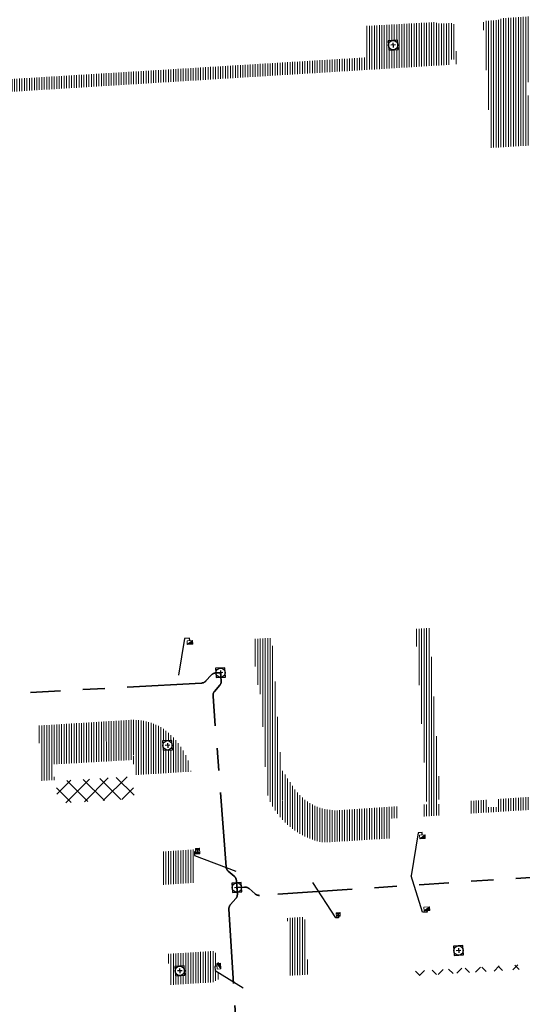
# Model space of a CAD drawing. Header units: metres. Extents: x 162336 to 163132, y 502484 to 502926.
# Tile 9 of 37: x 162512 to 162552, y 502635 to 502714. Entities that reach past the tile are written whole.
import ezdxf

# ---------------------------------------------------------------- set-up
doc = ezdxf.new("R2010")
doc.units = ezdxf.units.M
doc.linetypes.add('RI-DRAINAGE-SO', pattern=[19.200000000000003, 6, -1.8, 1.8, -1.8, 2.4, -1.8, 1.8, -1.8])
doc.linetypes.add('RI-HWA-SO', pattern=[7.4, 5, -2.4])
for name, color, linetype, lineweight in [('N-WE-GW-GROND_TEELAARDE-A-200', 7, 'Continuous', 18), ('N-WE-GW-GROND_ZAND-WERK-A-200', 7, 'Continuous', 18), ('N-WE-RI-HWA_KOLK-S', 150, 'Continuous', 13), ('N-WE-RI-PUT-OPHOOGTEBRENGEN_HWA-S', 150, 'Continuous', 30), ('N-WE-RI-PUT-OPHOOGTEBRENGEN_VWA-S', 20, 'Continuous', 30)]:
    doc.layers.add(name, color=color, linetype=linetype, lineweight=lineweight)
for name, color, linetype, lineweight, true_color in [('N-WE-RI-DRAINAGE_DRAIN_PP_80-G', 3, 'RI-DRAINAGE-SO', 35, 0x00ff00), ('N-WE-RI-HWA_KOLK-S-200', 150, 'Continuous', 25, 0x007fff), ('N-WE-RI-HWA_KOLK_RWSKOLK-S-200', 150, 'Continuous', 25, 0x007fff), ('N-WE-RI-HWA_KOLK_STRAATKOLK-S-200', 150, 'Continuous', 25, 0x007fff), ('N-WE-RI-HWA_KOLKAANSLUITLEIDING_PVC_125-G', 150, 'RI-HWA-SO', 25, 0x007fff)]:
    doc.layers.add(name, color=color, linetype=linetype, lineweight=lineweight, true_color=true_color)
pattern_1 = [(135, (0, 0), (-0.7071067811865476, -0.7071067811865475), []), (45, (0, 0), (-0.7071067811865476, 0.7071067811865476), [])]
pattern_2 = [(90, (0, 0), (-0.2, 1.224646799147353e-17), [])]

# ---------------------------------------------------------------- blocks, each defined once
blk = doc.blocks.new('N-SRI-KOLK_TROTTOIR-SO39')
at = {"layer": 'N-WE-RI-HWA_KOLK-S', "linetype": 'Continuous'}
blk.add_hatch(color=256, dxfattribs=at).paths.add_polyline_path([(-0.2061501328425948, -0.3132524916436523), (0.2430003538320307, -0.2856148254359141), (0.2245752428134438, 0.01381883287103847)])
at = {"layer": 'N-WE-RI-HWA_KOLK-S', "ltscale": 0.2}
blk.add_line((0.2245752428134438, 0.01381883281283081), (-0.2061501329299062, -0.313252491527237), dxfattribs=at)
at = {"layer": 'N-WE-RI-HWA_KOLK-S', "ltscale": 0.2, "flags": 128}
blk.add_lwpolyline([(0.2245752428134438, 0.01381883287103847), (-0.2245752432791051, -0.01381883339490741), (-0.2061501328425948, -0.3132524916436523), (0.2430003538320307, -0.2856148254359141), (0.2245752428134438, 0.01381883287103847)], dxfattribs=at)
blk = doc.blocks.new('N-SRI-KOLK_TROTTOIR-SO40')
at = {"layer": 'N-WE-RI-HWA_KOLK-S', "linetype": 'Continuous'}
blk.add_hatch(color=256, dxfattribs=at).paths.add_polyline_path([(-0.2061501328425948, -0.3132524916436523), (0.2430003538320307, -0.2856148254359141), (0.2245752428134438, 0.01381883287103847)])
at = {"layer": 'N-WE-RI-HWA_KOLK-S', "ltscale": 0.2}
blk.add_line((0.2245752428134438, 0.01381883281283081), (-0.2061501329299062, -0.3132524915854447), dxfattribs=at)
at = {"layer": 'N-WE-RI-HWA_KOLK-S', "ltscale": 0.2, "flags": 128}
blk.add_lwpolyline([(0.2245752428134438, 0.01381883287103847), (-0.2245752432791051, -0.01381883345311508), (-0.2061501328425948, -0.3132524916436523), (0.2430003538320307, -0.2856148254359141), (0.2245752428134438, 0.01381883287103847)], dxfattribs=at)
blk = doc.blocks.new('N-SRI-KOLK_TROTTOIR-SO41')
at = {"layer": 'N-WE-RI-HWA_KOLK-S', "linetype": 'Continuous'}
blk.add_hatch(color=256, dxfattribs=at).paths.add_polyline_path([(0.3132524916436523, -0.2061501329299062), (0.2856148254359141, 0.2430003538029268), (-0.0138188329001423, 0.2245752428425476)])
at = {"layer": 'N-WE-RI-HWA_KOLK-S', "ltscale": 0.2}
blk.add_line((-0.01381883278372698, 0.2245752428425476), (0.3132524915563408, -0.2061501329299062), dxfattribs=at)
at = {"layer": 'N-WE-RI-HWA_KOLK-S', "ltscale": 0.2, "flags": 128}
blk.add_lwpolyline([(-0.0138188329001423, 0.2245752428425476), (0.01381883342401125, -0.2245752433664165), (0.3132524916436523, -0.2061501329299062), (0.2856148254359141, 0.2430003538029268), (-0.0138188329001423, 0.2245752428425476)], dxfattribs=at)
blk = doc.blocks.new('N-SRI-KOLK_TROTTOIR-SO47')
at = {"layer": 'N-WE-RI-HWA_KOLK-S', "linetype": 'Continuous'}
blk.add_hatch(color=256, dxfattribs=at).paths.add_polyline_path([(-0.2061501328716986, -0.31325249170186), (0.2430003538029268, -0.2856148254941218), (0.2245752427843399, 0.01381883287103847)])
at = {"layer": 'N-WE-RI-HWA_KOLK-S', "ltscale": 0.2}
blk.add_line((0.2245752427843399, 0.01381883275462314), (-0.2061501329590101, -0.3132524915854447), dxfattribs=at)
at = {"layer": 'N-WE-RI-HWA_KOLK-S', "ltscale": 0.2, "flags": 128}
blk.add_lwpolyline([(0.2245752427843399, 0.01381883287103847), (-0.2245752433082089, -0.01381883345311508), (-0.2061501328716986, -0.31325249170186), (0.2430003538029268, -0.2856148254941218), (0.2245752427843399, 0.01381883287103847)], dxfattribs=at)
blk = doc.blocks.new('N-SRI-PUT_OPHOOGTEBRENGEN-SO22')
at = {"layer": 'N-WE-RI-PUT-OPHOOGTEBRENGEN_VWA-S', "ltscale": 0.2356460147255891, "flags": 128}
for points in [[(0.4002040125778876, -0.3523428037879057), (0.3523428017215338, 0.4002040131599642), (-0.4002040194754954, 0.3523428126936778), (-0.3523428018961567, -0.4002040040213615), (0.4002040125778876, -0.3523428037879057)], [(0.1881372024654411, 0.01195744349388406), (-0.1881372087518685, -0.01195743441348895)], [(-0.01195743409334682, 0.1881372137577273), (0.0119574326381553, -0.1881372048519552)]]:
    blk.add_lwpolyline(points, dxfattribs=at)
at = {"layer": 'N-WE-RI-PUT-OPHOOGTEBRENGEN_VWA-S', "ltscale": 0.2356460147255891}
blk.add_circle((-4.365574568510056e-10, 3.492459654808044e-10), 0.3770336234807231, dxfattribs=at)
blk = doc.blocks.new('N-SRI-PUT_OPHOOGTEBRENGEN-SO23')
at = {"layer": 'N-WE-RI-PUT-OPHOOGTEBRENGEN_VWA-S', "ltscale": 0.2356460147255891, "flags": 128}
for points in [[(0.4002040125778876, -0.3523428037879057), (0.3523428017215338, 0.4002040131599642), (-0.4002040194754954, 0.3523428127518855), (-0.3523428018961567, -0.4002040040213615), (0.4002040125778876, -0.3523428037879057)], [(0.1881372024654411, 0.01195744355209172), (-0.1881372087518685, -0.01195743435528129)], [(-0.01195743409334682, 0.188137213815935), (0.0119574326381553, -0.1881372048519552)]]:
    blk.add_lwpolyline(points, dxfattribs=at)
at = {"layer": 'N-WE-RI-PUT-OPHOOGTEBRENGEN_VWA-S', "ltscale": 0.2356460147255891}
blk.add_circle((-4.365574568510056e-10, 4.074536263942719e-10), 0.3770336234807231, dxfattribs=at)
blk = doc.blocks.new('N-SRI-PUT_OPHOOGTEBRENGEN-SO24')
at = {"layer": 'N-WE-RI-PUT-OPHOOGTEBRENGEN_HWA-S', "ltscale": 0.2356460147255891, "flags": 128}
for points in [[(0.4002040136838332, -0.3523428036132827), (0.352342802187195, 0.4002040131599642), (-0.4002040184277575, 0.3523428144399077), (-0.3523428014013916, -0.4002040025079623), (0.4002040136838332, -0.3523428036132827)], [(0.1881372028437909, 0.01195744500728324), (-0.1881372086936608, -0.01195743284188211)], [(-0.01195743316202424, 0.1881372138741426), (0.01195743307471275, -0.1881372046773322)]]:
    blk.add_lwpolyline(points, dxfattribs=at)
at = {"layer": 'N-WE-RI-PUT-OPHOOGTEBRENGEN_HWA-S', "ltscale": 0.2356460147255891}
blk.add_circle((5.820766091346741e-11, 0), 0.3770336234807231, dxfattribs=at)
blk = doc.blocks.new('N-SRI-PUT_OPHOOGTEBRENGEN-SO25')
at = {"layer": 'N-WE-RI-PUT-OPHOOGTEBRENGEN_HWA-S', "ltscale": 0.2356460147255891, "flags": 128}
for points in [[(0.4002040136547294, -0.3523428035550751), (0.3523428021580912, 0.4002040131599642), (-0.4002040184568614, 0.3523428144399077), (-0.3523428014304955, -0.4002040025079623), (0.4002040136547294, -0.3523428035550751)], [(0.188137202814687, 0.0119574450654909), (-0.1881372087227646, -0.01195743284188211)], [(-0.01195743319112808, 0.1881372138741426), (0.01195743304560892, -0.1881372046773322)]]:
    blk.add_lwpolyline(points, dxfattribs=at)
at = {"layer": 'N-WE-RI-PUT-OPHOOGTEBRENGEN_HWA-S', "ltscale": 0.2356460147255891}
blk.add_circle((2.91038304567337e-11, 0), 0.3770336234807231, dxfattribs=at)
blk = doc.blocks.new('N-SRI-PUT_OPHOOGTEBRENGEN-SO26')
at = {"layer": 'N-WE-RI-PUT-OPHOOGTEBRENGEN_VWA-S', "ltscale": 0.2356460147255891, "flags": 128}
for points in [[(0.4002040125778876, -0.3523428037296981), (0.3523428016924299, 0.4002040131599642), (-0.4002040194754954, 0.3523428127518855), (-0.3523428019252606, -0.4002040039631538), (0.4002040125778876, -0.3523428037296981)], [(0.1881372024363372, 0.01195744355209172), (-0.1881372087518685, -0.01195743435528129)], [(-0.01195743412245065, 0.188137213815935), (0.01195743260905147, -0.1881372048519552)]]:
    blk.add_lwpolyline(points, dxfattribs=at)
at = {"layer": 'N-WE-RI-PUT-OPHOOGTEBRENGEN_VWA-S', "ltscale": 0.2356460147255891}
blk.add_circle((-4.365574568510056e-10, 4.074536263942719e-10), 0.3770336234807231, dxfattribs=at)
blk = doc.blocks.new('N-SRI-PUT_OPHOOGTEBRENGEN-SO37')
at = {"layer": 'N-WE-RI-PUT-OPHOOGTEBRENGEN_VWA-S', "ltscale": 0.2356460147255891, "flags": 128}
for points in [[(0.4002040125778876, -0.3523428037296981), (0.3523428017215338, 0.4002040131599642), (-0.4002040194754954, 0.3523428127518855), (-0.3523428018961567, -0.4002040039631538), (0.4002040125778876, -0.3523428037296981)], [(0.1881372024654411, 0.01195744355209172), (-0.1881372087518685, -0.01195743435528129)], [(-0.01195743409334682, 0.188137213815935), (0.0119574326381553, -0.1881372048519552)]]:
    blk.add_lwpolyline(points, dxfattribs=at)
at = {"layer": 'N-WE-RI-PUT-OPHOOGTEBRENGEN_VWA-S', "ltscale": 0.2356460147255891}
blk.add_circle((-4.365574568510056e-10, 4.074536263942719e-10), 0.3770336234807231, dxfattribs=at)
blk = doc.blocks.new('N-SRI-KOLK_STRAAT_300X300-SO27')
at = {"layer": 'N-WE-RI-HWA_KOLK-S', "linetype": 'Continuous'}
h = blk.add_hatch(color=256, dxfattribs=at)
h.paths.add_polyline_path([(-0.1311738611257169, -0.308696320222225), (0.1682527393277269, -0.2901568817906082), (0.009269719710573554, -0.1497133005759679)])
h.paths.add_polyline_path([(0.1497133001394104, 0.009269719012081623), (-0.1497132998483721, -0.009269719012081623), (0.009269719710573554, -0.1497133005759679)])
at = {"layer": 'N-WE-RI-HWA_KOLK-S', "ltscale": 0.1999999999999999}
for p, q in [((0.1497133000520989, 0.009269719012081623), (-0.1311738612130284, -0.308696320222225)), ((-0.1497133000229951, -0.009269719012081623), (0.1682527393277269, -0.2901568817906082))]:
    blk.add_line(p, q, dxfattribs=at)
at = {"layer": 'N-WE-RI-HWA_KOLK-S', "ltscale": 0.1999999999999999, "flags": 128}
blk.add_lwpolyline([(0.1497133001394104, 0.009269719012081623), (-0.1497132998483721, -0.009269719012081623), (-0.1311738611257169, -0.308696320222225), (0.1682527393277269, -0.2901568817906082), (0.1497133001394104, 0.009269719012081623)], dxfattribs=at)
blk = doc.blocks.new('N-SRI-KOLK_COMBINATIE-SO8')
at = {"layer": 'N-WE-RI-HWA_KOLK-S', "linetype": 'Continuous'}
for points in [[(-0.3132524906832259, 0.2061501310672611), (-0.1497168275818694, -0.00921255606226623), (-0.01381883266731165, 0.2245752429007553)], [(-0.1497168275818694, -0.00921255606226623), (-0.28561482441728, -0.243000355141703), (0.01381883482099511, -0.2245752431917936)]]:
    blk.add_hatch(color=256, dxfattribs=at).paths.add_polyline_path(points)
h = blk.add_hatch(color=256, dxfattribs=at)
h.paths.add_polyline_path([(-0.3132524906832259, 0.2061501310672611), (-0.1497168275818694, -0.00921255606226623), (-0.01381883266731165, 0.2245752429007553)])
h.paths.add_polyline_path([(-0.1497168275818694, -0.00921255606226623), (-0.28561482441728, -0.243000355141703), (0.01381883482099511, -0.2245752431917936)])
at = {"layer": 'N-WE-RI-HWA_KOLK-S', "ltscale": 0.2}
for p, q in [((0.01381883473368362, -0.2245752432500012), (-0.3132524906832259, 0.2061501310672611)), ((-0.01381883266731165, 0.2245752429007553), (-0.28561482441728, -0.2430003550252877))]:
    blk.add_line(p, q, dxfattribs=at)
at = {"layer": 'N-WE-RI-HWA_KOLK-S', "ltscale": 0.2, "flags": 128}
blk.add_lwpolyline([(0.01381883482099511, -0.2245752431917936), (-0.01381883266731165, 0.2245752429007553), (-0.3132524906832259, 0.2061501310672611), (-0.28561482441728, -0.243000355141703), (0.01381883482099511, -0.2245752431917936)], dxfattribs=at)

msp = doc.modelspace()

# ---------------------------------------------------------------- hatches: boundary and pattern name
at = {"layer": 'N-WE-GW-GROND_TEELAARDE-A-200'}
h = msp.add_hatch(dxfattribs=at)
h.set_pattern_fill('AGW-GROND_TEELAARDE-SO', color=256, scale=0.2, pattern_type=2)
h.set_pattern_definition(pattern_2)
h.paths.add_polyline_path([(162421.5165590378, 502819.7260517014), (162435.0341480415, 502820.5761715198), (162435.1688183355, 502820.4316233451), (162435.3426501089, 502820.2749681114), (162435.552850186, 502820.1206294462), (162435.8967156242, 502819.9441172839), (162436.2277402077, 502819.8405780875), (162436.6488709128, 502819.7886927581), (162442.0138132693, 502820.0949395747), (162442.1810611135, 502820.2103278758), (162442.3248732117, 502817.9525913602), (162445.007909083, 502818.1234939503), (162446.2444226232, 502817.2507322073), (162443.1915292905, 502817.0609060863), (162443.5109028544, 502811.9245559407), (162442.5054510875, 502811.8576059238), (162442.17, 502817.226), (162424.634, 502816.1300000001), (162424.643, 502815.982), (162424.9671399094, 502810.7714661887), (162422.0807124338, 502810.5898051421)])
edge = h.paths.add_edge_path(flags=16)
edge.add_ellipse((162362.043387, 502852.5697739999), major_axis=(-0.002383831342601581, 0.03742427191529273), ratio=0.9992283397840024, start_angle=0, end_angle=360, ccw=False)
edge = h.paths.add_edge_path(flags=16)
edge.add_ellipse((162362.5847170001, 502843.0740939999), major_axis=(-0.002383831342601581, 0.03742427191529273), ratio=0.9992283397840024, start_angle=0, end_angle=360, ccw=False)
edge = h.paths.add_edge_path(flags=16)
edge.add_ellipse((162361.374981, 502862.4700579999), major_axis=(-0.002383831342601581, 0.03742427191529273), ratio=0.9992283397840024, start_angle=0, end_angle=360, ccw=False)
h.paths.add_polyline_path([(162362.2190213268, 502859.5504481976), (162362.3188333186, 502859.5565773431), (162363.5149332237, 502840.0783135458), (162363.4151212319, 502840.0721844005), (162363.4427023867, 502839.6230304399), (162363.5425143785, 502839.6291595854), (162363.6292576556, 502838.2165615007), (162362.8224999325, 502838.1585549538), (162362.7862460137, 502838.484052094), (162362.7876825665, 502838.4841989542), (162362.7580411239, 502838.7741446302), (162362.163, 502845.4909999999), (162360.89836909, 502866.6763346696), (162361.8778000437, 502866.7387219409), (162362.2912521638, 502860.0057313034), (162362.191440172, 502859.9996021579)])
h.paths.add_polyline_path([(162370.3601271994, 502859.1295107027), (162370.1821962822, 502861.9228857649), (162370.463, 502861.9199999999), (162370.486, 502861.4019999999), (162370.7786257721, 502861.4149999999), (162370.814, 502860.8959999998), (162371.3365986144, 502860.9349999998), (162371.387, 502859.961), (162371.777, 502859.9789999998), (162371.7795167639, 502859.2226011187)])
edge = h.paths.add_edge_path(flags=16)
edge.add_ellipse((162389.543764, 502924.3068979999), major_axis=(-0.002385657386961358, 0.03745293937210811), ratio=0.9992283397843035, start_angle=0, end_angle=360, ccw=False)
edge = h.paths.add_edge_path(flags=16)
edge.add_ellipse((162379.964316, 502923.7109299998), major_axis=(-0.002385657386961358, 0.03745293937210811), ratio=0.9992283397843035, start_angle=0, end_angle=360, ccw=False)
h.paths.add_polyline_path([(162371.042, 502923.0409999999), (162371.029, 502923.5469999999), (162371.0223638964, 502923.6548720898), (162398.1123599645, 502925.3046281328), (162398.1452615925, 502924.7643634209)])
edge = h.paths.add_edge_path(flags=16)
edge.add_ellipse((162472.361153, 502871.472719), major_axis=(-0.002385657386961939, 0.03745293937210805), ratio=0.9992283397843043, start_angle=0, end_angle=360, ccw=False)
edge = h.paths.add_edge_path(flags=16)
edge.add_ellipse((162472.2864730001, 502872.403486), major_axis=(-0.002385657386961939, 0.03745293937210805), ratio=0.9992283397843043, start_angle=0, end_angle=360, ccw=False)
edge = h.paths.add_edge_path(flags=16)
edge.add_ellipse((162481.3114880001, 502872.9735409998), major_axis=(-0.002385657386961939, 0.03745293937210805), ratio=0.9992283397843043, start_angle=0, end_angle=360, ccw=False)
edge = h.paths.add_edge_path(flags=16)
edge.add_ellipse((162481.4002010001, 502872.0775119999), major_axis=(-0.002385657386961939, 0.03745293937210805), ratio=0.9992283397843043, start_angle=0, end_angle=360, ccw=False)
edge = h.paths.add_edge_path(flags=16)
edge.add_ellipse((162491.4805440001, 502873.637313), major_axis=(-0.002385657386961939, 0.03745293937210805), ratio=0.9992283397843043, start_angle=0, end_angle=360, ccw=False)
edge = h.paths.add_edge_path()
edge.add_line((162491.6143036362, 502871.717545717), (162490.495948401, 502871.6572610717))
edge.add_line((162490.495948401, 502871.6572610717), (162490.4911206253, 502871.770458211))
edge.add_line((162490.4911206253, 502871.770458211), (162478.1572766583, 502870.9921482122))
edge.add_line((162478.1572766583, 502870.9921482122), (162470.9743753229, 502870.6049558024))
edge.add_line((162470.9743753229, 502870.6049558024), (162470.8563556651, 502872.5000220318))
edge.add_line((162470.8563556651, 502872.5000220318), (162485.6270000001, 502873.4150000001))
edge.add_line((162485.6270000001, 502873.4150000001), (162493.227, 502873.874))
edge.add_line((162493.227, 502873.874), (162492.8458826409, 502880.3916842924))
edge.add_line((162492.8458826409, 502880.3916842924), (162493.9870089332, 502880.4646632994))
edge.add_line((162493.9870089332, 502880.4646632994), (162494.5185704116, 502871.8740994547))
edge.add_line((162494.5185704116, 502871.8740994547), (162491.6457403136, 502871.7192403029))
edge.add_ellipse((162491.6281880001, 502871.7524060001), major_axis=(-0.002385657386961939, 0.03745293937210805), ratio=0.9992283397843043, start_angle=204.2610710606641, end_angle=514.6215030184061)
h.paths.add_polyline_path([(162503.0755587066, 502855.4427169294), (162503.1753678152, 502855.4488928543), (162503.1815437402, 502855.3490837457), (162507.7228581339, 502855.6300883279), (162508.3250288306, 502845.8984091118), (162508.8258166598, 502845.9293965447), (162509.9220368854, 502845.9962164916), (162508.4797209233, 502869.3054814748), (162502.5611213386, 502868.9392541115), (162502.3616388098, 502868.2951169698), (162502.3731368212, 502866.8913389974)])
h.paths.add_polyline_path([(162538.7342247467, 502870.4526310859), (162538.7367962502, 502870.458550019), (162538.7430412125, 502870.4777147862), (162538.7473811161, 502870.496931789), (162538.7498959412, 502870.5159468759), (162538.7507036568, 502870.5345366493), (162538.7498980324, 502870.5531265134), (162538.7473853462, 502870.5721418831), (162538.7430476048, 502870.5913593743), (162538.7368047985, 502870.6105248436), (162538.7286236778, 502870.6293614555), (162538.7222540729, 502870.6408522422), (162538.7033428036, 502870.9382040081), (162537.9507959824, 502870.8903428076), (162537.9680789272, 502870.6185940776), (162537.964609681, 502870.6106081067), (162537.9583653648, 502870.5914438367), (162537.9540258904, 502870.5722273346), (162537.9515112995, 502870.5532127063), (162537.9507036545, 502870.5346233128), (162537.9515092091, 502870.5160338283), (162537.9540216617, 502870.4970189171), (162537.9583589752, 502870.4778019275), (162537.964601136, 502870.4586369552), (162537.9727813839, 502870.4398007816), (162537.9803143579, 502870.4262100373), (162537.9986571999, 502870.137795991), (162538.7512040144, 502870.1856571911)], flags=16)
edge = h.paths.add_edge_path(flags=16)
edge.add_ellipse((162531.9063522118, 502869.9819825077), major_axis=(-0.2500000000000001, 0), ratio=1, start_angle=-146.51130248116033, end_angle=206.7590416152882, ccw=False)
edge.add_line((162532.1148508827, 502870.1199256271), (162532.1295791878, 502870.0945423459))
edge = h.paths.add_edge_path(flags=16)
edge.add_ellipse((162511.918555, 502869.277477), major_axis=(-0.00238565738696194, 0.03745293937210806), ratio=0.9992283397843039, start_angle=0, end_angle=360, ccw=False)
edge = h.paths.add_edge_path(flags=16)
edge.add_ellipse((162522.496849, 502868.4620289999), major_axis=(-0.00238565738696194, 0.03745293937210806), ratio=0.9992283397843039, start_angle=0, end_angle=360, ccw=False)
edge = h.paths.add_edge_path(flags=16)
edge.add_ellipse((162522.447144, 502869.8904319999), major_axis=(-0.00238565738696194, 0.03745293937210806), ratio=0.9992283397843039, start_angle=0, end_angle=360, ccw=False)
edge = h.paths.add_edge_path(flags=16)
edge.add_ellipse((162532.378619, 502869.05672), major_axis=(-0.00238565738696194, 0.03745293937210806), ratio=0.9992283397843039, start_angle=0, end_angle=360, ccw=False)
edge = h.paths.add_edge_path()
edge.add_line((162511.9016605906, 502867.7473060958), (162510.2102112, 502867.6449842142))
edge.add_line((162510.2102112, 502867.6449842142), (162510.1085309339, 502869.3060766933))
edge.add_line((162510.1085309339, 502869.3060766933), (162538.7403474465, 502871.0777381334))
edge.add_line((162538.7403474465, 502871.0777381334), (162538.8441031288, 502869.3771517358))
edge.add_line((162538.8441031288, 502869.3771517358), (162511.9425193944, 502867.7497777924))
edge.add_ellipse((162511.920191, 502867.7799310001), major_axis=(-0.00238565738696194, 0.03745293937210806), ratio=0.9992283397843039, start_angle=212.895373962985, end_angle=506.7391838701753)
edge = h.paths.add_edge_path(flags=16)
edge.add_ellipse((162554.016631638, 502704.4069191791), major_axis=(-0.2500000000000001, 0), ratio=1, start_angle=-19.78060631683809, end_angle=333.4897362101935, ccw=False)
edge.add_line((162553.7813827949, 502704.4915240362), (162553.7929180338, 502704.5185087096))
edge = h.paths.add_edge_path()
edge.add_ellipse((162551.4431023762, 502714.7606002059), major_axis=(-0.5786424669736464, 0), ratio=1, start_angle=88.32756619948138, end_angle=98.42476321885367)
edge.add_line((162551.5278796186, 502714.1882018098), (162556.303, 502714.513))
edge.add_line((162556.303, 502714.513), (162556.577, 502710.1250000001))
edge.add_line((162556.577, 502710.1250000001), (162556.776, 502710.137))
edge.add_line((162556.776, 502710.137), (162556.8456714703, 502709.2360332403))
edge.add_line((162556.8456714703, 502709.2360332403), (162552.7317102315, 502708.9739843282))
edge.add_line((162552.7317102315, 502708.9739843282), (162552.9859847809, 502704.982074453))
edge.add_line((162552.9859847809, 502704.982074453), (162557.1540978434, 502705.2475726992))
edge.add_line((162557.1540978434, 502705.2475726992), (162557.1710000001, 502705.029))
edge.add_line((162557.1710000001, 502705.029), (162577.095, 502706.273))
edge.add_line((162577.095, 502706.273), (162577.2190000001, 502706.8259999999))
edge.add_line((162577.2190000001, 502706.8259999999), (162577.3048540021, 502705.3783479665))
edge.add_line((162577.3048540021, 502705.3783479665), (162549.7918656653, 502703.6927452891))
edge.add_line((162549.7918656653, 502703.6927452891), (162549.1598177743, 502713.8137040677))
edge.add_line((162549.1598177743, 502713.8137040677), (162549.361875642, 502713.8262496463))
edge.add_line((162549.361875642, 502713.8262496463), (162549.3556780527, 502713.9260674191))
edge.add_line((162549.3556780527, 502713.9260674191), (162550.2635827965, 502713.9824417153))
edge.add_ellipse((162550.2202014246, 502714.6810961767), major_axis=(-0.7000000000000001, 0), ratio=1, start_angle=93.55309047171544, end_angle=128.9931781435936)
edge.add_line((162550.6606609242, 502714.1370415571), (162551.426214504, 502714.1822042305))
edge = h.paths.add_edge_path(flags=16)
edge.add_ellipse((162508.182291, 502708.9626890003), major_axis=(-0.002385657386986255, 0.03745293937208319), ratio=0.9992283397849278, start_angle=0, end_angle=360, ccw=False)
edge = h.paths.add_edge_path(flags=16)
edge.add_ellipse((162498.418432, 502708.1386420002), major_axis=(-0.002385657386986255, 0.03745293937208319), ratio=0.9992283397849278, start_angle=0, end_angle=360, ccw=False)
edge = h.paths.add_edge_path(flags=16)
edge.add_ellipse((162487.92888, 502707.676082), major_axis=(-0.002385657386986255, 0.03745293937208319), ratio=0.9992283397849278, start_angle=0, end_angle=360, ccw=False)
edge = h.paths.add_edge_path(flags=16)
edge.add_ellipse((162478.21442, 502707.1048410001), major_axis=(-0.002385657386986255, 0.03745293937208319), ratio=0.9992283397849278, start_angle=0, end_angle=360, ccw=False)
h.paths.add_polyline_path([(162476.6849999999, 502707.0870000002), (162505.879, 502708.9120000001), (162539.79, 502710.978), (162539.8512384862, 502709.9872224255), (162476.7460532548, 502706.0992192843)])
edge = h.paths.add_edge_path(flags=16)
edge.add_ellipse((162395.834261, 502721.3618740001), major_axis=(-0.002383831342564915, 0.03742427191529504), ratio=0.999228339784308, start_angle=0, end_angle=360, ccw=False)
edge = h.paths.add_edge_path(flags=16)
edge.add_ellipse((162396.470102, 502711.1848960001), major_axis=(-0.002383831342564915, 0.03742427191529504), ratio=0.999228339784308, start_angle=0, end_angle=360, ccw=False)
edge = h.paths.add_edge_path()
edge.add_line((162395.3827017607, 502731.7149209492), (162396.765, 502708.907))
edge.add_line((162396.765, 502708.907), (162397.0362159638, 502704.3002450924))
edge.add_line((162397.0362159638, 502704.3002450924), (162396.2952306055, 502704.2557530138))
edge.add_line((162396.2952306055, 502704.2557530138), (162395.7976409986, 502704.6969723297))
edge.add_line((162395.7976409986, 502704.6969723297), (162394.0179850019, 502733.9348903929))
edge.add_line((162394.0179850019, 502733.9348903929), (162394.9004865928, 502734.9337845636))
edge.add_line((162394.9004865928, 502734.9337845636), (162395.1865293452, 502734.9517658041))
edge.add_line((162395.1865293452, 502734.9517658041), (162395.3786342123, 502731.7820354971))
edge.add_ellipse((162395.364097, 502731.7474740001), major_axis=(-0.002383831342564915, 0.03742427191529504), ratio=0.999228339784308, start_angle=333.5251489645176, end_angle=566.1216927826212)
edge = h.paths.add_edge_path(flags=16)
edge.add_ellipse((162599.331135, 502707.3641609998), major_axis=(-0.002385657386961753, 0.03745293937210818), ratio=0.9992283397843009, start_angle=0, end_angle=360, ccw=False)
edge = h.paths.add_edge_path(flags=16)
edge.add_ellipse((162589.564927, 502706.8229459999), major_axis=(-0.002385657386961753, 0.03745293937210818), ratio=0.9992283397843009, start_angle=0, end_angle=360, ccw=False)
edge = h.paths.add_edge_path()
edge.add_ellipse((162583.9606018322, 502706.2395809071), major_axis=(-0.25, 0), ratio=1, start_angle=93.48921757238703, end_angle=273.4892176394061)
edge.add_line((162583.9453866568, 502706.4891174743), (162583.9425624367, 502706.5354361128))
edge.add_line((162583.9425624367, 502706.5354361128), (162608.977, 502708.0619999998))
edge.add_line((162608.977, 502708.0619999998), (162609.0222481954, 502707.3215365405))
edge.add_line((162609.0222481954, 502707.3215365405), (162583.9881483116, 502705.7878047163))
edge.add_line((162583.9881483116, 502705.7878047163), (162583.9758170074, 502705.9900443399))
edge = h.paths.add_edge_path(flags=16)
edge.add_ellipse((162616.1438289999, 502666.5185710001), major_axis=(-0.002383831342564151, 0.03742427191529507), ratio=0.9992283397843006, start_angle=0, end_angle=360, ccw=False)
edge = h.paths.add_edge_path(flags=16)
edge.add_ellipse((162615.418174, 502676.4011740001), major_axis=(-0.002383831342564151, 0.03742427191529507), ratio=0.9992283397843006, start_angle=0, end_angle=360, ccw=False)
edge = h.paths.add_edge_path()
edge.add_ellipse((162615.4285143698, 502664.8072041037), major_axis=(-0.25, 0), ratio=1, start_angle=33.48920055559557, end_angle=333.4892346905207)
edge.add_line((162615.2048017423, 502664.9187955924), (162615.1525454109, 502664.9448619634))
edge.add_line((162615.1525454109, 502664.9448619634), (162613.958497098, 502684.041838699))
edge.add_line((162613.958497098, 502684.041838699), (162615.1414976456, 502684.115805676))
edge.add_line((162615.1414976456, 502684.115805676), (162615.159, 502683.7990000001))
edge.add_line((162615.159, 502683.7990000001), (162616.3066053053, 502665.5481842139))
edge.add_line((162616.3066053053, 502665.5481842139), (162616.3033225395, 502665.5336481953))
edge.add_line((162616.3033225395, 502665.5336481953), (162616.3008077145, 502665.514633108))
edge.add_line((162616.3008077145, 502665.514633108), (162616.2999999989, 502665.4960433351))
edge.add_line((162616.2999999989, 502665.4960433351), (162616.3008056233, 502665.4774534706))
edge.add_line((162616.3008056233, 502665.4774534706), (162616.3033183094, 502665.4584381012))
edge.add_line((162616.3033183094, 502665.4584381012), (162616.3076560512, 502665.4392206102))
edge.add_line((162616.3076560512, 502665.4392206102), (162616.3138988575, 502665.4200551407))
edge.add_line((162616.3138988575, 502665.4200551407), (162616.314791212, 502665.4180005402))
edge.add_line((162616.314791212, 502665.4180005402), (162616.722, 502658.942))
edge.add_line((162616.722, 502658.942), (162615.5333526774, 502658.8544320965))
edge.add_line((162615.5333526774, 502658.8544320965), (162615.1717733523, 502664.6373404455))
edge.add_line((162615.1717733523, 502664.6373404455), (162615.2200169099, 502664.6692591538))
h.paths.add_polyline_path([(162613.8066207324, 502655.3830135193), (162613.5983157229, 502658.7118775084), (162613.6383711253, 502658.7148283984), (162613.9336933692, 502653.9916007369), (162582.143659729, 502652.0176703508), (162582.0627495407, 502653.3171170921)])
h.paths.add_polyline_path([(162630.4243863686, 502647.5564365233), (162630.6988101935, 502642.625785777), (162628.400261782, 502642.4938657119), (162627.7770362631, 502642.4580970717), (162627.7860277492, 502642.2775601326), (162603.4329293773, 502640.7654094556), (162603.1143130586, 502645.8967066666), (162602.0771908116, 502645.8411463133), (162602.1052835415, 502645.3920240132), (162602.140627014, 502645.3942347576), (162602.4673671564, 502640.0490361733), (162633.8554516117, 502641.9628847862), (162634.1446303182, 502641.9819357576), (162633.8808725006, 502644.367061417), (162633.7172807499, 502644.9995907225), (162633.3784737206, 502645.7268571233), (162632.876258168, 502646.363503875), (162632.2858631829, 502646.8539192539), (162631.6236958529, 502647.2106270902)])
edge = h.paths.add_edge_path(flags=16)
edge.add_ellipse((162567.844551, 502652.1996749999), major_axis=(-0.0023856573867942, 0.0374529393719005), ratio=0.9992283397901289, start_angle=0, end_angle=360, ccw=False)
edge = h.paths.add_edge_path()
edge.add_line((162548.0456737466, 502650.7682154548), (162548.0302749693, 502651.0150177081))
edge.add_line((162548.0302749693, 502651.0150177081), (162549.486, 502651.1087671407))
edge.add_line((162549.486, 502651.1087671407), (162549.486, 502650.5171653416))
edge.add_line((162549.486, 502650.5171653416), (162550.286, 502650.5171653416))
edge.add_line((162550.286, 502650.5171653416), (162550.286, 502651.1602875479))
edge.add_line((162550.286, 502651.1602875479), (162558.5596133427, 502651.6931124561))
edge.add_ellipse((162558.586846, 502651.7189099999), major_axis=(-0.0023856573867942, 0.0374529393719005), ratio=0.9992283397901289, start_angle=129.7834060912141, end_angle=230.2967654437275)
edge.add_line((162558.6171626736, 502651.6968186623), (162573.8774278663, 502652.679587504))
edge.add_line((162573.8774278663, 502652.679587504), (162573.9442433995, 502651.6087087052))
edge.add_line((162573.9442433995, 502651.6087087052), (162548.0933813, 502650.003587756))
edge.add_line((162548.0933813, 502650.003587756), (162548.0496484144, 502650.7045118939))
edge.add_ellipse((162548.027968, 502650.7351350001), major_axis=(-0.0023856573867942, 0.0374529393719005), ratio=0.9992283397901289, start_angle=211.6726546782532, end_angle=328.1783617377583)
edge = h.paths.add_edge_path(flags=16)
edge.add_ellipse((162430.664854, 502659.8648859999), major_axis=(-0.002385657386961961, 0.03745293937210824), ratio=0.999228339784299, start_angle=0, end_angle=360, ccw=False)
edge = h.paths.add_edge_path(flags=16)
edge.add_ellipse((162420.419076, 502659.6422339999), major_axis=(-0.002385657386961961, 0.03745293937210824), ratio=0.999228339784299, start_angle=0, end_angle=360, ccw=False)
edge = h.paths.add_edge_path(flags=16)
edge.add_ellipse((162411.255758, 502659.1550639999), major_axis=(-0.002385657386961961, 0.03745293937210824), ratio=0.999228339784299, start_angle=0, end_angle=360, ccw=False)
h.paths.add_polyline_path([(162435.5066193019, 502661.0433013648), (162435.3233302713, 502659.8573135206), (162409.6329158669, 502658.2621252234), (162409.5620526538, 502659.4211363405), (162417.3110000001, 502659.9086496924), (162417.3110000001, 502659.5641653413), (162418.1110000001, 502659.5641653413), (162418.1110000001, 502659.9623525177)])
edge = h.paths.add_edge_path()
edge.add_arc((162406.536, 502665.135), 0.2500000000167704, 314.1360549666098, 386.7590416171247)
edge.add_line((162406.759226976, 502665.2475598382), (162406.7444974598, 502665.27294495))
edge.add_arc((162406.5359999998, 502665.135), 0.2500000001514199, 33.48920055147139, 53.15212306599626)
edge.add_line((162406.685923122, 502665.3350576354), (162405.617, 502682.119))
edge.add_line((162405.617, 502682.119), (162404.587, 502699.361))
edge.add_line((162404.587, 502699.361), (162405.1143578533, 502699.3935952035))
edge.add_line((162405.1143578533, 502699.3935952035), (162407.5658656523, 502659.2976883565))
edge.add_line((162407.5658656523, 502659.2976883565), (162407.0728233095, 502659.2672141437))
edge.add_line((162407.0728233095, 502659.2672141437), (162407.068, 502659.3430000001))
edge.add_line((162407.068, 502659.3430000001), (162407.062, 502659.4299999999))
edge.add_line((162407.062, 502659.4299999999), (162406.7100911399, 502664.9555779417))
h.paths.add_polyline_path([(162384.1750049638, 502626.9891315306), (162385.0461632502, 502626.5921299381), (162372.824584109, 502599.0138271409), (162371.3350000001, 502595.4950000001), (162370.7215316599, 502593.4947695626), (162370.3940593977, 502591.742593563), (162370.27, 502590.8190000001), (162370.22, 502589.0400000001), (162370.38, 502587.0300000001), (162370.565, 502585.909), (162371.415, 502583.295), (162372.1925058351, 502581.7065360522), (162370.9084498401, 502584.3298946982), (162369.965918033, 502586.8058962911), (162369.7468094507, 502588.0398939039), (162369.6159284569, 502589.5431637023), (162369.6091660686, 502591.0279743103), (162369.7646776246, 502592.5846402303), (162370.1565436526, 502594.4288020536), (162370.7452851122, 502596.21519706), (162373.7388263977, 502603.1545829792), (162382.0728048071, 502622.3892297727), (162383.9823001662, 502627.0156439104)])
h.paths.add_polyline_path([(162633.5463762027, 502600.5126540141), (162633.8283551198, 502595.9714000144), (162634.9231162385, 502596.039376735), (162635.3607743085, 502596.0881576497), (162635.8073451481, 502596.2543479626), (162636.1271517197, 502596.4813361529), (162636.3947428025, 502596.7820698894), (162636.6092821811, 502597.1852952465), (162636.6796266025, 502597.5214881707), (162636.6916618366, 502597.8519463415), (162636.4580000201, 502601.6318122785), (162636.458, 502601.6900000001), (162604.9018155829, 502599.7525513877), (162604.8522315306, 502599.7495070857), (162605.1491306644, 502595.6509770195), (162605.3252974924, 502595.0911310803), (162605.5291921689, 502594.7712351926), (162606.0306337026, 502594.3268080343), (162606.4894983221, 502594.1006345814), (162606.9796067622, 502594.0141961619), (162607.3978853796, 502594.0296818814), (162607.3792933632, 502594.3291052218), (162607.4791011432, 502594.3353025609), (162607.1971222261, 502598.8765565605)])
h = msp.add_hatch(dxfattribs=at)
h.set_pattern_fill('AGW-GROND_TEELAARDE-SO', color=256, scale=0.2, style=0, pattern_type=2)
h.set_pattern_definition(pattern_2)
h.paths.add_polyline_path([(162545.3358998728, 502713.8229153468, 0.1660104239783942), (162545.772232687, 502713.7035614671), (162546.6584365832, 502713.7585882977), (162546.6646335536, 502713.6587804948), (162546.8642496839, 502713.6711744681), (162547.066921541, 502710.4317912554), (162546.937, 502710.4237865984), (162546.937, 502710.8259999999), (162546.437, 502710.8259999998), (162546.437, 502710.3929808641), (162539.8512384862, 502709.9872224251), (162539.79, 502710.9779999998), (162539.647, 502712.9629999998), (162539.612, 502713.5099999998), (162544.7609999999, 502713.7889999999, 0.03749089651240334), (162544.8332732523, 502713.7932636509)])
h.paths.add_polyline_path([(162542.2907962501, 502711.900550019), (162542.2970412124, 502711.9197147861), (162542.3013811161, 502711.9389317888), (162542.3038959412, 502711.9579468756), (162542.3047036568, 502711.9765366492), (162542.3038980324, 502711.9951265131), (162542.3013853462, 502712.014141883), (162542.2970476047, 502712.0333593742), (162542.2908047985, 502712.0525248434), (162542.2826236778, 502712.0713614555), (162542.2762540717, 502712.0828522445), (162542.2573428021, 502712.3802040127), (162541.5047959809, 502712.3323428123), (162541.5220789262, 502712.0605940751), (162541.5186096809, 502712.0526081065), (162541.5123653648, 502712.0334438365), (162541.5080258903, 502712.0142273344), (162541.5055112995, 502711.9952127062), (162541.5047036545, 502711.9766233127), (162541.505509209, 502711.9580338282), (162541.5080216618, 502711.9390189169), (162541.5123589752, 502711.919801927), (162541.518601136, 502711.9006369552), (162541.5267813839, 502711.8818007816), (162541.5343143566, 502711.8682100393), (162541.5526571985, 502711.5797959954), (162542.305204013, 502711.6276571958), (162542.2882247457, 502711.8946310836)], flags=16)
h = msp.add_hatch(dxfattribs=at)
h.set_pattern_fill('AGW-GROND_TEELAARDE-SO', color=256, scale=0.2, style=0, pattern_type=2)
h.set_pattern_definition(pattern_2)
h.paths.add_polyline_path([(162545.4959104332, 502650.807908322), (162544.616, 502650.7360000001), (162543.7098067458, 502664.8840531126), (162544.856028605, 502664.9552251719), (162545.7201444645, 502651.1057008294, 0.6898922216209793), (162545.4456667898, 502650.8876207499, 0.1276825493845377)])
edge = h.paths.add_edge_path(flags=16)
edge.add_ellipse((162544.919989, 502651.6978770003), major_axis=(-0.002385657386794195, 0.0374529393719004), ratio=0.9992283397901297, start_angle=0, end_angle=360)
h = msp.add_hatch(dxfattribs=at)
h.set_pattern_fill('AGW-GROND_TEELAARDE-SO', color=256, scale=0.2, style=0, pattern_type=2)
h.set_pattern_definition(pattern_2)
h.paths.add_polyline_path([(162531.2754257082, 502659.0021461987, 0.08344800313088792), (162530.8849361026, 502660.6810482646), (162530.6404797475, 502664.0725427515), (162532.1858434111, 502664.1684986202), (162532.201, 502663.4980000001), (162532.895, 502653.5960000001), (162531.6162754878, 502653.5127803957)])
h = msp.add_hatch(dxfattribs=at)
h.set_pattern_fill('AGW-GROND_TEELAARDE-SO', color=256, scale=0.2, style=0, pattern_type=2)
h.set_pattern_definition(pattern_2)
h.paths.add_polyline_path([(162525.4631662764, 502654.115490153, -0.03936868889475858), (162525.6056350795, 502653.3903674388), (162521.0572094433, 502653.1078102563), (162520.9769999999, 502654.3330000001), (162514.5319999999, 502653.973), (162514.6178901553, 502652.7077870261), (162513.5882399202, 502652.6438231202), (162513.3124592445, 502657.0852548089), (162520.6455707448, 502657.5405878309, -0.1412446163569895), (162523.1870621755, 502656.9759432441, -0.1594015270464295)])
edge = h.paths.add_edge_path(flags=16)
edge.add_ellipse((162520.9917779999, 502654.673483), major_axis=(-0.002385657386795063, 0.03745293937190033), ratio=0.9992283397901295, start_angle=0, end_angle=360)
edge = h.paths.add_edge_path(flags=16)
edge.add_ellipse((162520.882103, 502656.167935), major_axis=(-0.002385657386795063, 0.03745293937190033), ratio=0.9992283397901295, start_angle=0, end_angle=360)
h.paths.add_polyline_path([(162523.7618633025, 502655.1257223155, 8.942615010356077e-05), (162523.7619978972, 502655.1257308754), (162524.1382040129, 502655.1496571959), (162524.1212247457, 502655.4166310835), (162524.1237962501, 502655.4225500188), (162524.1300412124, 502655.4417147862), (162524.134381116, 502655.460931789), (162524.1368959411, 502655.4799468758), (162524.1377036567, 502655.4985366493), (162524.1368980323, 502655.5171265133), (162524.1343853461, 502655.5361418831), (162524.1300476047, 502655.5553593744), (162524.1238047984, 502655.5745248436), (162524.1156236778, 502655.5933614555), (162524.1092540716, 502655.6048522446), (162524.0903428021, 502655.9022040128), (162523.3377959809, 502655.8543428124), (162523.3550789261, 502655.5825940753), (162523.3516096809, 502655.5746081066), (162523.3453653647, 502655.5554438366), (162523.3410258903, 502655.5362273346), (162523.3385112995, 502655.5172127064), (162523.3377036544, 502655.4986233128), (162523.338509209, 502655.4800338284), (162523.3410216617, 502655.4610189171), (162523.3453589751, 502655.4418019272), (162523.3516011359, 502655.4226369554), (162523.3597813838, 502655.4038007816), (162523.3673143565, 502655.3902100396), (162523.3856571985, 502655.1017959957)], flags=16)
h = msp.add_hatch(dxfattribs=at)
h.set_pattern_fill('AGW-GROND_TEELAARDE-SO', color=256, scale=0.2, style=0, pattern_type=2)
h.set_pattern_definition(pattern_2)
edge = h.paths.add_edge_path()
edge.add_arc((162536.4890762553, 502652.4892075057), 4.8, 265.2997961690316, 273.5530904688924, ccw=False)
edge.add_arc((162537.4179891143, 502653.5741187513), 6.015875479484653, 203.5013048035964, 257.30324782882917, ccw=False)
edge.add_ellipse((162531.869838, 502651.195861), major_axis=(-0.002385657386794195, 0.0374529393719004), ratio=0.9992283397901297, start_angle=232.8963155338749, end_angle=346.247595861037)
edge.add_arc((162537.4179891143, 502653.5741187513), 6.015875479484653, 201.555753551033, 202.9040382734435, ccw=False)
edge.add_arc((162536.4890762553, 502652.4892075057), 4.8, 183.5530904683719, 193.5592052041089, ccw=False)
edge.add_line((162531.698302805, 502652.1917352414), (162531.6162754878, 502653.5127803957))
edge.add_line((162531.6162754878, 502653.5127803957), (162532.8949999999, 502653.5960000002))
edge.add_line((162532.8949999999, 502653.5960000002), (162533.8519826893, 502652.156022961))
edge.add_arc((162537.3263835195, 502654.3789081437), 4.124642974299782, 212.6106862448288, 271.661836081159)
edge.add_line((162537.4459999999, 502650.2560000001), (162537.6091227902, 502647.7495099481))
edge.add_line((162537.6091227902, 502647.7495099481), (162537.5540929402, 502647.7460929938))
edge.add_line((162537.5540929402, 502647.7460929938), (162537.5091936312, 502647.77216558))
edge.add_line((162537.5091936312, 502647.77216558), (162537.5540929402, 502647.7460929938))
edge.add_line((162537.5540929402, 502647.7460929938), (162536.7865485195, 502647.6984340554))
edge = h.paths.add_edge_path(flags=16)
edge.add_ellipse((162532.968786, 502651.0325550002), major_axis=(-0.002385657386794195, 0.0374529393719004), ratio=0.9992283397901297, start_angle=0, end_angle=360)
h = msp.add_hatch(dxfattribs=at)
h.set_pattern_fill('AGW-GROND_TEELAARDE-SO', color=256, scale=0.2, style=0, pattern_type=2)
h.set_pattern_definition(pattern_2)
h.paths.add_polyline_path([(162545.7394343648, 502650.7965340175), (162545.7978022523, 502649.8610489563), (162542.304550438, 502649.6442931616), (162544.3007060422, 502649.7682399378), (162544.2421653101, 502650.7110350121), (162544.616, 502650.7359999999), (162545.4959104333, 502650.8079083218), (162545.4257577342, 502650.719651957), (162545.5002184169, 502650.8039837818, 0.3606048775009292)])
h = msp.add_hatch(dxfattribs=at)
h.set_pattern_fill('AGW-GROND_TEELAARDE-SO', color=256, scale=0.2, style=0, pattern_type=2)
h.set_pattern_definition(pattern_2)
h.paths.add_polyline_path([(162537.446, 502650.2560000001), (162542.2466030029, 502650.5775332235), (162542.304550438, 502649.6442931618), (162541.60589413, 502649.6009416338), (162541.7026214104, 502648.0036865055), (162537.6091227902, 502647.7495099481)])
edge = h.paths.add_edge_path(flags=16)
edge.add_ellipse((162538.437574, 502649.8513990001), major_axis=(-0.002385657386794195, 0.0374529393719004), ratio=0.9992283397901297, start_angle=0, end_angle=360)
edge = h.paths.add_edge_path(flags=16)
edge.add_ellipse((162538.517539, 502648.8245000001), major_axis=(-0.002385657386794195, 0.0374529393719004), ratio=0.9992283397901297, start_angle=0, end_angle=360)
h = msp.add_hatch(dxfattribs=at)
h.set_pattern_fill('AGW-GROND_TEELAARDE-SO', color=256, scale=0.2, style=0, pattern_type=2)
h.set_pattern_definition(pattern_2)
h.paths.add_polyline_path([(162525.9009278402, 502645.4016954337), (162525.9032798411, 502645.3617646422), (162525.9229117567, 502645.3686022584), (162525.950631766, 502644.8979893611), (162525.9303278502, 502644.9025605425), (162525.932679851, 502644.8626297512), (162525.9523117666, 502644.8694673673), (162525.9785286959, 502644.4243728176), (162523.3994116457, 502644.2644570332), (162523.2314808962, 502646.9295303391), (162525.8215108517, 502647.0901230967), (162525.8326153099, 502646.9015985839), (162525.8127278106, 502646.8991001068), (162525.8150798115, 502646.8591693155), (162525.8347117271, 502646.8660069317), (162525.8624317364, 502646.3953940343), (162525.8421278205, 502646.3999652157), (162525.8444798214, 502646.3600344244), (162525.8641117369, 502646.3668720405), (162525.8918317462, 502645.8962591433), (162525.8715278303, 502645.9008303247), (162525.8738798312, 502645.8608995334), (162525.8935117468, 502645.8677371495), (162525.9212317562, 502645.3971242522)], flags=0)
h = msp.add_hatch(dxfattribs=at)
h.set_pattern_fill('AGW-GROND_TEELAARDE-SO', color=256, scale=0.2, style=0, pattern_type=2)
h.set_pattern_definition(pattern_2)
h.paths.add_polyline_path([(162533.5779598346, 502636.928885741), (162533.3894303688, 502641.5761348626), (162534.6870925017, 502641.6567102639), (162534.7939031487, 502641.5607183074), (162535.0750765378, 502637.0218458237)], flags=0)
h = msp.add_hatch(dxfattribs=at)
h.set_pattern_fill('AGW-GROND_TEELAARDE-SO', color=256, scale=0.2, style=0, pattern_type=2)
h.set_pattern_definition(pattern_2)
h.paths.add_polyline_path([(162527.8744677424, 502636.8090543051, -0.3963831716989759), (162527.5930598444, 502636.5094044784), (162527.599264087, 502636.4095971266), (162523.9083280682, 502636.1806730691), (162523.7512240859, 502638.6755170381), (162527.4438030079, 502638.9045432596), (162527.4499934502, 502638.8047350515, -0.4141933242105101), (162527.7679881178, 502638.5239024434), (162527.805976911, 502637.9120951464), (162527.7052952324, 502637.9058998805), (162527.7191140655, 502637.6813246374), (162527.5452287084, 502637.6703886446), (162527.5655457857, 502637.347341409), (162527.8521114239, 502637.1691015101)])
h.paths.add_polyline_path([(162525.1057962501, 502637.2365500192), (162525.1120412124, 502637.2557147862), (162525.1163811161, 502637.2749317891), (162525.1188959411, 502637.2939468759), (162525.1197036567, 502637.3125366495), (162525.1188980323, 502637.3311265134), (162525.1163853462, 502637.3501418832), (162525.1120476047, 502637.3693593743), (162525.1058047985, 502637.3885248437), (162525.0976236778, 502637.4073614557), (162525.0912540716, 502637.4188522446), (162525.0723428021, 502637.7162040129), (162524.3197959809, 502637.6683428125), (162524.3370789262, 502637.3965940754), (162524.3336096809, 502637.3886081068), (162524.3273653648, 502637.3694438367), (162524.3230258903, 502637.3502273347), (162524.3205112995, 502637.3312127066), (162524.3197036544, 502637.3126233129), (162524.320509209, 502637.2940338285), (162524.3230216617, 502637.2750189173), (162524.3273589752, 502637.2558019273), (162524.333601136, 502637.2366369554), (162524.3417813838, 502637.2178007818), (162524.3493143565, 502637.2042100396), (162524.3676571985, 502636.9157959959), (162525.120204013, 502636.963657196), (162525.1032247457, 502637.2306310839)], flags=16)
at = {"layer": 'N-WE-GW-GROND_ZAND-WERK-A-200'}
h = msp.add_hatch(dxfattribs=at)
h.set_pattern_fill('AGW-WERK_ONTGRAVEN_AANVULLEN-SO', color=256, scale=0.2, style=0, pattern_type=2)
h.set_pattern_definition(pattern_1)
h.paths.add_polyline_path([(162514.7591058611, 502652.6163675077), (162520.9332512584, 502652.9999200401), (162521.0554782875, 502651.2038106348), (162514.8542272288, 502650.8187579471)], flags=0)
h = msp.add_hatch(dxfattribs=at)
h.set_pattern_fill('AGW-WERK_ONTGRAVEN_AANVULLEN-SO', color=256, scale=0.2, style=0, pattern_type=2)
h.set_pattern_definition(pattern_1)
edge = h.paths.add_edge_path()
edge.add_line((162548.6843031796, 502637.5985257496), (162563.707, 502638.517810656))
edge.add_line((162563.707, 502638.517810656), (162563.707, 502638.3001653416))
edge.add_line((162563.707, 502638.3001653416), (162564.507, 502638.3001653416))
edge.add_line((162564.507, 502638.3001653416), (162564.507, 502638.5667651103))
edge.add_line((162564.507, 502638.5667651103), (162565.3905198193, 502638.6208303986))
edge.add_line((162565.3905198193, 502638.6208303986), (162565.4140574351, 502638.2417584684))
edge.add_line((162565.4140574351, 502638.2417584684), (162543.498704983, 502636.9018497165))
edge.add_line((162543.498704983, 502636.9018497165), (162543.4752390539, 502637.2797671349))
edge.add_line((162543.4752390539, 502637.2797671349), (162548.6094651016, 502637.5939461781))
edge.add_ellipse((162548.646829, 502637.597137), major_axis=(-0.002385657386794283, 0.03745293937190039), ratio=0.99922833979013, start_angle=91.23550642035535, end_angle=268.4788458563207)

# ---------------------------------------------------------------- linework, layer by layer
at = {"layer": 'N-WE-RI-DRAINAGE_DRAIN_PP_80-G'}
for points in [[(162527.5169749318, 502659.8554089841), (162527.9381791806, 502660.3457967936, 0.1989123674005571), (162528.0574505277, 502660.7094187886), (162528.008, 502661.361), (162527.601150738, 502661.3385501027, 0.1989123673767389), (162527.256203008, 502661.1728465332), (162526.8249753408, 502660.6912492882, -0.1989123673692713), (162526.4800276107, 502660.5255457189), (162510.5749926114, 502659.6479076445, -0.1989123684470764), (162510.2139076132, 502659.7746524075), (162509.7323103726, 502660.2058800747, 0.1989123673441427), (162509.3712253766, 502660.3326248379)], [(162529.3229999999, 502644.0340000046), (162529.2797830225, 502644.6034453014, 0.1989123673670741), (162529.1070010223, 502644.944902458), (162528.6166132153, 502645.3661067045, -0.198912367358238), (162528.4438312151, 502645.7075638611), (162527.3977035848, 502659.4917869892, -0.198912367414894), (162527.5169749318, 502659.8554089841)], [(162577.27456188, 502646.6106843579, -0.1989123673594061), (162576.931479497, 502646.4411523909), (162531.1463985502, 502643.4033326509, -0.1989123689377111), (162530.7839254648, 502643.5260513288), (162530.2975592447, 502643.9518929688, 0.1989123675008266), (162529.9350861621, 502644.0746116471), (162529.322999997, 502644.0340000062), (162529.356269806, 502643.5013434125, -0.1989123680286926), (162529.2321480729, 502643.1393483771), (162528.8044257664, 502642.65463522, 0.1989123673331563), (162528.6803040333, 502642.2926401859), (162530.3232481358, 502615.9887607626)]]:
    msp.add_lwpolyline(points, format="xyb", dxfattribs=at)
at = {"layer": 'N-WE-RI-HWA_KOLKAANSLUITLEIDING_PVC_125-G', "flags": 128}
for points in [[(162525.5251028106, 502663.9554257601), (162525.5131240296, 502664.1458917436), (162525.0866521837, 502664.1190700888), (162524.6206817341, 502661.174088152)], [(162544.2582068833, 502648.262688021), (162544.2458046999, 502648.4598862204), (162543.9220661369, 502648.4395256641), (162543.3721100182, 502644.966152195)], [(162526.0188238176, 502646.9171108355), (162525.8932037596, 502646.9092103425), (162525.9118408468, 502646.6128754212), (162529.2233483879, 502645.3470520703)], [(162537.499782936, 502641.7114246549), (162537.5067237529, 502641.6010637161), (162537.2987794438, 502641.5879856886), (162535.4295733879, 502644.4391684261)], [(162544.635910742, 502642.1743927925), (162544.6431746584, 502642.0588944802), (162544.2637694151, 502642.0350329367), (162543.3721100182, 502644.966152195)], [(162527.7191140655, 502637.6813246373), (162527.5452287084, 502637.6703886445), (162527.5655457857, 502637.3473414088), (162529.828566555, 502635.9397735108)]]:
    msp.add_lwpolyline(points, dxfattribs=at)

# ---------------------------------------------------------------- block references
at = {"layer": 'N-WE-RI-HWA_KOLK-S-200', "color": 7, "linetype": 'Continuous', "lineweight": 0}
for name, p in [('N-SRI-KOLK_TROTTOIR-SO47', (162525.5251028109, 502663.9554257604)), ('N-SRI-KOLK_TROTTOIR-SO40', (162544.2582068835, 502648.2626880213)), ('N-SRI-KOLK_TROTTOIR-SO39', (162544.6174856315, 502642.4738264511)), ('N-SRI-KOLK_TROTTOIR-SO41', (162527.7191140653, 502637.6813246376))]:
    msp.add_blockref(name, p, dxfattribs=at)
at = {"layer": 'N-WE-RI-HWA_KOLK_RWSKOLK-S-200'}
msp.add_blockref('N-SRI-KOLK_COMBINATIE-SO8', (162526.3102370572, 502646.9892344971), dxfattribs=at)
at = {"layer": 'N-WE-RI-HWA_KOLK_STRAATKOLK-S-200', "color": 7, "linetype": 'Continuous', "lineweight": 0}
msp.add_blockref('N-SRI-KOLK_STRAAT_300X300-SO27', (162537.4812434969, 502642.0108512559), dxfattribs=at)
at = {"layer": 'N-WE-RI-PUT-OPHOOGTEBRENGEN_HWA-S', "color": 7, "linetype": 'Continuous', "lineweight": 0}
for name, p in [('N-SRI-PUT_OPHOOGTEBRENGEN-SO25', (162528.008, 502661.361)), ('N-SRI-PUT_OPHOOGTEBRENGEN-SO24', (162529.3229999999, 502644.034))]:
    msp.add_blockref(name, p, dxfattribs=at)
at = {"layer": 'N-WE-RI-PUT-OPHOOGTEBRENGEN_VWA-S'}
for name, p in [('N-SRI-PUT_OPHOOGTEBRENGEN-SO37', (162541.9050000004, 502711.9799999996)), ('N-SRI-PUT_OPHOOGTEBRENGEN-SO26', (162523.7380000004, 502655.5019999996)), ('N-SRI-PUT_OPHOOGTEBRENGEN-SO22', (162547.1850000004, 502638.9499999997)), ('N-SRI-PUT_OPHOOGTEBRENGEN-SO23', (162524.7200000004, 502637.3159999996))]:
    msp.add_blockref(name, p, dxfattribs=at)

doc.saveas('drawing.dxf')
